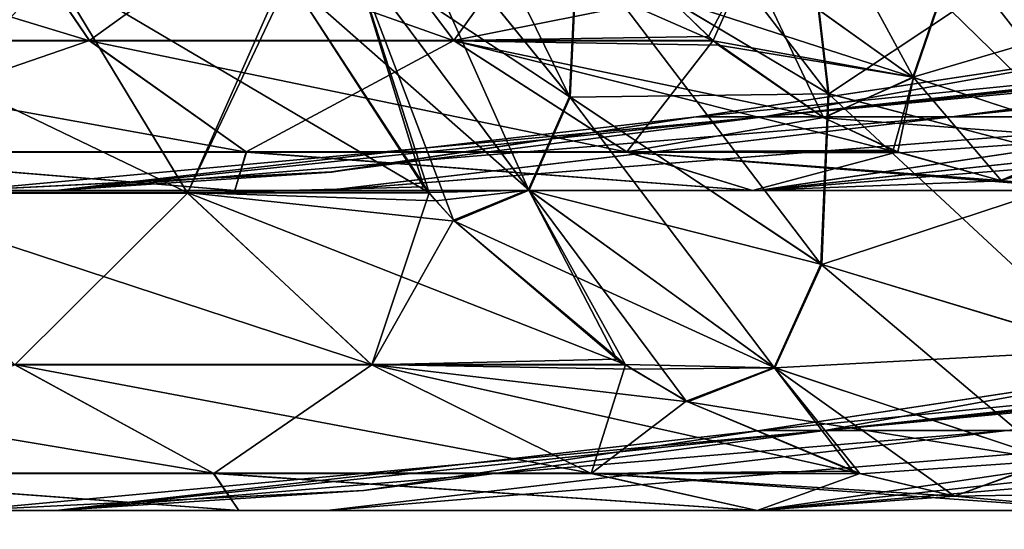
# Model space of a CAD drawing. Header units: millimetres. Extents: x -294 to 294, y -16 to 444.
# Tile 6 of 256: x -212 to -206, y 0 to 3. Entities that reach past the tile are written whole.
import ezdxf

# ---------------------------------------------------------------- set-up
doc = ezdxf.new("R2010")
doc.units = ezdxf.units.MM
doc.header["$LTSCALE"] = 65.185185
for name, color, linetype in [('1795', 7, 'CONTINUOUS'), ('1803', 7, 'CONTINUOUS'), ('1804', 7, 'CONTINUOUS'), ('1805', 7, 'CONTINUOUS'), ('1806', 7, 'CONTINUOUS'), ('1807', 7, 'CONTINUOUS'), ('1808', 7, 'CONTINUOUS'), ('556', 7, 'CONTINUOUS'), ('557', 7, 'CONTINUOUS'), ('559', 7, 'CONTINUOUS'), ('561', 7, 'CONTINUOUS'), ('571', 7, 'CONTINUOUS'), ('577', 7, 'CONTINUOUS'), ('578', 7, 'CONTINUOUS'), ('579', 7, 'CONTINUOUS'), ('580', 7, 'CONTINUOUS'), ('581', 7, 'CONTINUOUS'), ('582', 7, 'CONTINUOUS'), ('606', 7, 'CONTINUOUS'), ('607', 7, 'CONTINUOUS'), ('631', 7, 'CONTINUOUS'), ('632', 7, 'CONTINUOUS'), ('731', 7, 'CONTINUOUS'), ('732', 7, 'CONTINUOUS'), ('751', 7, 'CONTINUOUS'), ('752', 7, 'CONTINUOUS')]:
    doc.layers.add(name, color=color, linetype=linetype)

msp = doc.modelspace()

# ---------------------------------------------------------------- linework, layer by layer
at = {"layer": '1795', "linetype": 'Continuous'}
for points in [[(-212.3435, 0, -70.6064), (-211.7659, 0, -66.2193), (-212.3435, 0, -276.3936), (-212.3435, 0, -70.6064)], [(-212.3435, 0, -276.3936), (-211.7659, 0, -66.2193), (-211.7659, 0, -280.7807), (-212.3435, 0, -276.3936)], [(-211.7659, 0, -66.2193), (-210.0725, 0, -62.1313), (-211.7659, 0, -280.7807), (-211.7659, 0, -66.2193)], [(-211.7659, 0, -280.7807), (-210.0725, 0, -62.1313), (-210.0725, 0, -284.8687), (-211.7659, 0, -280.7807)], [(-210.0725, 0, -62.1313), (-207.379, 0, -58.621), (-210.0725, 0, -284.8687), (-210.0725, 0, -62.1313)], [(-210.0725, 0, -284.8687), (-207.379, 0, -58.621), (-207.379, 0, -288.379), (-210.0725, 0, -284.8687)], [(-207.379, 0, -58.621), (-203.8687, 0, -55.9275), (-207.379, 0, -288.379), (-207.379, 0, -58.621)], [(-207.379, 0, -288.379), (-203.8687, 0, -55.9275), (-203.8687, 0, -291.0725), (-207.379, 0, -288.379)]]:
    msp.add_3dface(points, dxfattribs=at)
at = {"layer": '1803', "linetype": 'Continuous'}
for points in [[(-211.7659, 0, -280.7807), (-210.0725, 0, -284.8687), (-205.8243, 0.5, -282.2757), (-211.7659, 0, -280.7807)], [(-209.8441, 0.1252, -276.3936), (-211.7659, 0, -280.7807), (-207.3685, 0.5, -276.3936), (-209.8441, 0.1252, -276.3936)], [(-207.3685, 0.5, -276.3936), (-211.7659, 0, -280.7807), (-206.9627, 0.5, -279.4849), (-207.3685, 0.5, -276.3936)], [(-206.9627, 0.5, -279.4849), (-211.7659, 0, -280.7807), (-205.8243, 0.5, -282.2757), (-206.9627, 0.5, -279.4849)], [(-210.0725, 0, -284.8687), (-207.379, 0, -288.379), (-203.9892, 0.5, -284.7312), (-210.0725, 0, -284.8687)], [(-205.8243, 0.5, -282.2757), (-210.0725, 0, -284.8687), (-203.9892, 0.5, -284.7312), (-205.8243, 0.5, -282.2757)], [(-207.379, 0, -288.379), (-203.8687, 0, -291.0725), (-202.8349, 0.5, -285.7758), (-207.379, 0, -288.379)], [(-203.9892, 0.5, -284.7312), (-207.379, 0, -288.379), (-202.8349, 0.5, -285.7758), (-203.9892, 0.5, -284.7312)], [(-212.3435, 0, -276.3936), (-211.7659, 0, -280.7807), (-209.8441, 0.1252, -276.3936), (-212.3435, 0, -276.3936)]]:
    msp.add_3dface(points, dxfattribs=at)
at = {"layer": '1804', "linetype": 'Continuous'}
for points in [[(-209.8441, 0.1252, -276.3936), (-207.3685, 0.5, -276.3936), (-209.8428, 0.1254, -70.6064), (-209.8441, 0.1252, -276.3936)], [(-209.8428, 0.1254, -70.6064), (-207.3685, 0.5, -276.3936), (-207.3685, 0.5, -70.6064), (-209.8428, 0.1254, -70.6064)], [(-212.3435, 0, -70.6064), (-209.8441, 0.1252, -276.3936), (-209.8428, 0.1254, -70.6064), (-212.3435, 0, -70.6064)], [(-212.3435, 0, -70.6064), (-212.3435, 0, -276.3936), (-209.8441, 0.1252, -276.3936), (-212.3435, 0, -70.6064)]]:
    msp.add_3dface(points, dxfattribs=at)
at = {"layer": '1805', "linetype": 'Continuous'}
for points in [[(-207.3685, 0.5, -70.6064), (-204.8943, 0.8746, -276.3936), (-204.8929, 0.8748, -70.6064), (-207.3685, 0.5, -70.6064)], [(-207.3685, 0.5, -70.6064), (-207.3685, 0.5, -276.3936), (-204.8943, 0.8746, -276.3936), (-207.3685, 0.5, -70.6064)]]:
    msp.add_3dface(points, dxfattribs=at)
at = {"layer": '1806', "linetype": 'Continuous'}
for points in [[(-202.0507, 1, -278.5577), (-202.3072, 1, -277.4898), (-206.9627, 0.5, -279.4849), (-202.0507, 1, -278.5577)], [(-202.0507, 1, -278.5577), (-206.9627, 0.5, -279.4849), (-205.8243, 0.5, -282.2757), (-202.0507, 1, -278.5577)], [(-202.3072, 1, -277.4898), (-202.3936, 1, -276.3936), (-206.9627, 0.5, -279.4849), (-202.3072, 1, -277.4898)], [(-206.9627, 0.5, -279.4849), (-202.3936, 1, -276.3936), (-204.8943, 0.8746, -276.3936), (-206.9627, 0.5, -279.4849)], [(-207.3685, 0.5, -276.3936), (-206.9627, 0.5, -279.4849), (-204.8943, 0.8746, -276.3936), (-207.3685, 0.5, -276.3936)]]:
    msp.add_3dface(points, dxfattribs=at)
at = {"layer": '1807', "linetype": 'Continuous'}
for points in [[(-202.3072, 1, -69.5104), (-207.3685, 0.5, -70.6064), (-204.8929, 0.8748, -70.6064), (-202.3072, 1, -69.5104)], [(-207.3685, 0.5, -70.6064), (-202.3072, 1, -69.5104), (-206.9627, 0.5, -67.5151), (-207.3685, 0.5, -70.6064)], [(-202.3072, 1, -69.5104), (-202.0506, 1, -68.442), (-206.9627, 0.5, -67.5151), (-202.3072, 1, -69.5104)], [(-202.0506, 1, -68.442), (-201.6304, 1, -67.428), (-206.9627, 0.5, -67.5151), (-202.0506, 1, -68.442)], [(-206.9627, 0.5, -67.5151), (-201.6304, 1, -67.428), (-205.8243, 0.5, -64.7243), (-206.9627, 0.5, -67.5151)]]:
    msp.add_3dface(points, dxfattribs=at)
at = {"layer": '1808', "linetype": 'Continuous'}
for points in [[(-211.7659, 0, -66.2193), (-212.3435, 0, -70.6064), (-206.9627, 0.5, -67.5151), (-211.7659, 0, -66.2193)], [(-212.3435, 0, -70.6064), (-209.8428, 0.1254, -70.6064), (-206.9627, 0.5, -67.5151), (-212.3435, 0, -70.6064)], [(-210.0725, 0, -62.1313), (-211.7659, 0, -66.2193), (-205.8243, 0.5, -64.7243), (-210.0725, 0, -62.1313)], [(-211.7659, 0, -66.2193), (-206.9627, 0.5, -67.5151), (-205.8243, 0.5, -64.7243), (-211.7659, 0, -66.2193)], [(-207.379, 0, -58.621), (-210.0725, 0, -62.1313), (-203.9892, 0.5, -62.2688), (-207.379, 0, -58.621)], [(-210.0725, 0, -62.1313), (-205.8243, 0.5, -64.7243), (-203.9892, 0.5, -62.2688), (-210.0725, 0, -62.1313)], [(-209.8428, 0.1254, -70.6064), (-207.3685, 0.5, -70.6064), (-206.9627, 0.5, -67.5151), (-209.8428, 0.1254, -70.6064)], [(-203.8687, 0, -55.9275), (-207.379, 0, -58.621), (-201.5259, 0.5, -60.3208), (-203.8687, 0, -55.9275)], [(-207.379, 0, -58.621), (-203.9892, 0.5, -62.2688), (-202.8349, 0.5, -61.2242), (-207.379, 0, -58.621)], [(-207.379, 0, -58.621), (-202.8349, 0.5, -61.2242), (-201.5259, 0.5, -60.3208), (-207.379, 0, -58.621)]]:
    msp.add_3dface(points, dxfattribs=at)
at = {"layer": '556', "linetype": 'Continuous'}
for points in [[(-238.5, 0), (-205.1637, 0, -40.987), (-225.013, 0, -60.8363), (-238.5, 0)], [(-205.1637, 0, -40.987), (-238.5, 0), (-13, 0), (-205.1637, 0, -40.987)], [(-13, 0, -374), (-238.5, 0, -374), (-13, 0, -362.9982), (-13, 0, -374)], [(-205.1637, 0, -306.013), (-238.5, 0, -374), (-207.3843, 0, -300.612), (-205.1637, 0, -306.013)], [(-238.5, 0, -374), (-205.1637, 0, -306.013), (-13, 0, -330.4982), (-238.5, 0, -374)], [(-238.5, 0, -374), (-214.7517, 0, -291.6227), (-210.6227, 0, -295.7517), (-238.5, 0, -374)], [(-238.5, 0, -374), (-210.6227, 0, -295.7517), (-207.3843, 0, -300.612), (-238.5, 0, -374)], [(-238.5, 0, -374), (-13, 0, -330.4982), (-13, 0, -347), (-238.5, 0, -374)], [(-238.5, 0, -374), (-13, 0, -347), (-13, 0, -362.9982), (-238.5, 0, -374)], [(-225.013, 0, -60.8363), (-205.1637, 0, -40.987), (-219.612, 0, -58.6157), (-225.013, 0, -60.8363)], [(-205.1637, 0, -40.987), (-214.7517, 0, -55.3773), (-219.612, 0, -58.6157), (-205.1637, 0, -40.987)], [(-205.1637, 0, -40.987), (-210.6227, 0, -51.2483), (-214.7517, 0, -55.3773), (-205.1637, 0, -40.987)], [(-205.1637, 0, -40.987), (-207.3843, 0, -46.388), (-210.6227, 0, -51.2483), (-205.1637, 0, -40.987)]]:
    msp.add_3dface(points, dxfattribs=at)
at = {"layer": '557', "linetype": 'Continuous'}
for points in [[(-238.5, -16, -374), (164.6174, 2.3008, -374), (167, 0, -374), (-238.5, -16, -374)], [(164.6174, 2.3008, -374), (-238.5, -16, -374), (-13, 0, -374), (164.6174, 2.3008, -374)], [(-238.5, -16, -374), (-238.5, 0, -374), (-13, 0, -374), (-238.5, -16, -374)], [(238.5, 0, -374), (-238.5, -16, -374), (167, 0, -374), (238.5, 0, -374)], [(-238.5, -16, -374), (238.5, 0, -374), (238.5, -16, -374), (-238.5, -16, -374)]]:
    msp.add_3dface(points, dxfattribs=at)
at = {"layer": '559', "linetype": 'Continuous'}
for points in [[(-238.5, 100, 19), (-238.5, -16, 19), (238.5, -16, 19), (-238.5, 100, 19)], [(-238.5, 100, 19), (238.5, -16, 19), (238.5, 100, 19), (-238.5, 100, 19)]]:
    msp.add_3dface(points, dxfattribs=at)
at = {"layer": '561', "linetype": 'Continuous'}
for points in [[(-238.5, 0), (-238.5, 100), (-9.3062, 54.7815), (-238.5, 0)], [(-238.5, 0), (-9.3062, 54.7815), (-10.2662, 54.158), (-238.5, 0)], [(-238.5, 0), (-10.2662, 54.158), (-10.9229, 53.2203), (-238.5, 0)], [(-11.1805, 52.1047), (-238.5, 0), (-10.9229, 53.2203), (-11.1805, 52.1047)], [(-13, 0), (-238.5, 0), (-11.1805, 52.1047), (-13, 0)]]:
    msp.add_3dface(points, dxfattribs=at)
at = {"layer": '571', "linetype": 'Continuous'}
for points in [[(-210.6482, 2, -295.7692), (-214.7693, 2, -291.6482), (-211.7658, 2, -280.7808), (-210.6482, 2, -295.7692)], [(-211.7658, 2, -280.7808), (-214.7693, 2, -291.6482), (-212.3435, 2, -276.3936), (-211.7658, 2, -280.7808)], [(-214.7692, 2, -55.3518), (-210.6482, 2, -51.2307), (-212.3435, 2, -70.6064), (-214.7692, 2, -55.3518)], [(-212.3435, 2, -70.6064), (-210.6482, 2, -51.2307), (-211.7657, 2, -66.2186), (-212.3435, 2, -70.6064)], [(-210.0736, 2, -284.8668), (-210.6482, 2, -295.7692), (-211.7658, 2, -280.7808), (-210.0736, 2, -284.8668)], [(-211.7657, 2, -66.2186), (-210.6482, 2, -51.2307), (-210.0715, 2, -62.1296), (-211.7657, 2, -66.2186)], [(-210.6482, 2, -51.2307), (-207.4149, 2, -46.3798), (-210.0715, 2, -62.1296), (-210.6482, 2, -51.2307)], [(-207.4149, 2, -300.6202), (-210.6482, 2, -295.7692), (-210.0736, 2, -284.8668), (-207.4149, 2, -300.6202)], [(-207.3811, 2, -288.3768), (-207.4149, 2, -300.6202), (-210.0736, 2, -284.8668), (-207.3811, 2, -288.3768)], [(-210.0715, 2, -62.1296), (-207.4149, 2, -46.3798), (-207.3768, 2, -58.6189), (-210.0715, 2, -62.1296)], [(-205.1959, 2, -306.013), (-207.4149, 2, -300.6202), (-207.3811, 2, -288.3768), (-205.1959, 2, -306.013)], [(-207.4149, 2, -46.3798), (-205.1959, 2, -40.987), (-207.3768, 2, -58.6189), (-207.4149, 2, -46.3798)], [(-203.8704, 2, -291.0715), (-205.1959, 2, -306.013), (-207.3811, 2, -288.3768), (-203.8704, 2, -291.0715)], [(-207.3768, 2, -58.6189), (-205.1959, 2, -40.987), (-203.8668, 2, -55.9264), (-207.3768, 2, -58.6189)]]:
    msp.add_3dface(points, dxfattribs=at)
at = {"layer": '577', "linetype": 'Continuous'}
for points in [[(-211.7657, 2, -66.2186), (-210.0715, 2, -62.1296), (-206.1707, 2.46, -64.5282), (-211.7657, 2, -66.2186)], [(-210.0441, 2.1152, -70.6064), (-211.7657, 2, -66.2186), (-207.7665, 2.46, -70.6064), (-210.0441, 2.1152, -70.6064)], [(-207.7665, 2.46, -70.6064), (-211.7657, 2, -66.2186), (-207.3452, 2.46, -67.405), (-207.7665, 2.46, -70.6064)], [(-207.3452, 2.46, -67.405), (-211.7657, 2, -66.2186), (-206.1707, 2.46, -64.5282), (-207.3452, 2.46, -67.405)], [(-210.0715, 2, -62.1296), (-207.3768, 2, -58.6189), (-204.2749, 2.46, -61.9918), (-210.0715, 2, -62.1296)], [(-206.1707, 2.46, -64.5282), (-210.0715, 2, -62.1296), (-204.2749, 2.46, -61.9918), (-206.1707, 2.46, -64.5282)], [(-207.3768, 2, -58.6189), (-203.8668, 2, -55.9264), (-203.0807, 2.46, -60.9111), (-207.3768, 2, -58.6189)], [(-204.2749, 2.46, -61.9918), (-207.3768, 2, -58.6189), (-203.0807, 2.46, -60.9111), (-204.2749, 2.46, -61.9918)], [(-212.3435, 2, -70.6064), (-211.7657, 2, -66.2186), (-210.0441, 2.1152, -70.6064), (-212.3435, 2, -70.6064)]]:
    msp.add_3dface(points, dxfattribs=at)
at = {"layer": '578', "linetype": 'Continuous'}
for points in [[(-210.0441, 2.1152, -70.6064), (-207.7665, 2.46, -70.6064), (-210.0429, 2.1154, -276.3936), (-210.0441, 2.1152, -70.6064)], [(-207.7665, 2.46, -70.6064), (-207.7665, 2.46, -276.3936), (-210.0429, 2.1154, -276.3936), (-207.7665, 2.46, -70.6064)], [(-212.3435, 2, -276.3936), (-210.0441, 2.1152, -70.6064), (-210.0429, 2.1154, -276.3936), (-212.3435, 2, -276.3936)], [(-212.3435, 2, -276.3936), (-212.3435, 2, -70.6064), (-210.0441, 2.1152, -70.6064), (-212.3435, 2, -276.3936)]]:
    msp.add_3dface(points, dxfattribs=at)
at = {"layer": '579', "linetype": 'Continuous'}
for points in [[(-207.7665, 2.46, -276.3936), (-205.0943, 2.8646, -70.6064), (-205.0929, 2.8647, -276.3936), (-207.7665, 2.46, -276.3936)], [(-207.7665, 2.46, -276.3936), (-207.7665, 2.46, -70.6064), (-205.0943, 2.8646, -70.6064), (-207.7665, 2.46, -276.3936)]]:
    msp.add_3dface(points, dxfattribs=at)
at = {"layer": '580', "linetype": 'Continuous'}
for points in [[(-202.0507, 3, -68.4423), (-202.3072, 3, -69.5102), (-207.3452, 2.46, -67.405), (-202.0507, 3, -68.4423)], [(-202.0507, 3, -68.4423), (-207.3452, 2.46, -67.405), (-206.1707, 2.46, -64.5282), (-202.0507, 3, -68.4423)], [(-202.3072, 3, -69.5102), (-202.3936, 3, -70.6064), (-207.3452, 2.46, -67.405), (-202.3072, 3, -69.5102)], [(-207.3452, 2.46, -67.405), (-202.3936, 3, -70.6064), (-205.0943, 2.8646, -70.6064), (-207.3452, 2.46, -67.405)], [(-201.0573, 3, -66.4927), (-201.6309, 3, -67.429), (-206.1707, 2.46, -64.5282), (-201.0573, 3, -66.4927)], [(-201.0573, 3, -66.4927), (-206.1707, 2.46, -64.5282), (-204.2749, 2.46, -61.9918), (-201.0573, 3, -66.4927)], [(-201.6309, 3, -67.429), (-202.0507, 3, -68.4423), (-206.1707, 2.46, -64.5282), (-201.6309, 3, -67.429)], [(-207.7665, 2.46, -70.6064), (-207.3452, 2.46, -67.405), (-205.0943, 2.8646, -70.6064), (-207.7665, 2.46, -70.6064)]]:
    msp.add_3dface(points, dxfattribs=at)
at = {"layer": '581', "linetype": 'Continuous'}
for points in [[(-202.3072, 3, -277.4896), (-207.7665, 2.46, -276.3936), (-205.0929, 2.8647, -276.3936), (-202.3072, 3, -277.4896)], [(-207.7665, 2.46, -276.3936), (-202.3072, 3, -277.4896), (-207.3452, 2.46, -279.595), (-207.7665, 2.46, -276.3936)], [(-202.3072, 3, -277.4896), (-202.0506, 3, -278.558), (-207.3452, 2.46, -279.595), (-202.3072, 3, -277.4896)], [(-202.0506, 3, -278.558), (-201.6304, 3, -279.572), (-207.3452, 2.46, -279.595), (-202.0506, 3, -278.558)], [(-207.3452, 2.46, -279.595), (-201.6304, 3, -279.572), (-206.1707, 2.46, -282.4718), (-207.3452, 2.46, -279.595)], [(-201.6304, 3, -279.572), (-201.056, 3, -280.5091), (-206.1707, 2.46, -282.4718), (-201.6304, 3, -279.572)], [(-206.1707, 2.46, -282.4718), (-201.056, 3, -280.5091), (-204.2749, 2.46, -285.0082), (-206.1707, 2.46, -282.4718)]]:
    msp.add_3dface(points, dxfattribs=at)
at = {"layer": '582', "linetype": 'Continuous'}
for points in [[(-211.7658, 2, -280.7808), (-212.3435, 2, -276.3936), (-207.3452, 2.46, -279.595), (-211.7658, 2, -280.7808)], [(-212.3435, 2, -276.3936), (-210.0429, 2.1154, -276.3936), (-207.3452, 2.46, -279.595), (-212.3435, 2, -276.3936)], [(-210.0736, 2, -284.8668), (-211.7658, 2, -280.7808), (-206.1707, 2.46, -282.4718), (-210.0736, 2, -284.8668)], [(-211.7658, 2, -280.7808), (-207.3452, 2.46, -279.595), (-206.1707, 2.46, -282.4718), (-211.7658, 2, -280.7808)], [(-207.3811, 2, -288.3768), (-210.0736, 2, -284.8668), (-204.2749, 2.46, -285.0082), (-207.3811, 2, -288.3768)], [(-210.0736, 2, -284.8668), (-206.1707, 2.46, -282.4718), (-204.2749, 2.46, -285.0082), (-210.0736, 2, -284.8668)], [(-210.0429, 2.1154, -276.3936), (-207.7665, 2.46, -276.3936), (-207.3452, 2.46, -279.595), (-210.0429, 2.1154, -276.3936)], [(-203.8704, 2, -291.0715), (-207.3811, 2, -288.3768), (-201.7306, 2.46, -287.0206), (-203.8704, 2, -291.0715)], [(-207.3811, 2, -288.3768), (-204.2749, 2.46, -285.0082), (-203.0807, 2.46, -286.0889), (-207.3811, 2, -288.3768)], [(-207.3811, 2, -288.3768), (-203.0807, 2.46, -286.0889), (-201.7306, 2.46, -287.0206), (-207.3811, 2, -288.3768)]]:
    msp.add_3dface(points, dxfattribs=at)
at = {"layer": '606', "linetype": 'Continuous'}
for points in [[(-214.4257, 2.9367, -51.5743), (-212.2829, 4.0024, -47.6692), (-211.5563, 2.9367, -48.1888), (-214.4257, 2.9367, -51.5743)], [(-212.2829, 4.0024, -47.6692), (-210.0823, 4.0024, -43.9854), (-211.5563, 2.9367, -48.1888), (-212.2829, 4.0024, -47.6692)], [(-211.5563, 2.9367, -48.1888), (-210.0823, 4.0024, -43.9854), (-209.2804, 2.9367, -44.3789), (-211.5563, 2.9367, -48.1888)], [(-210.0823, 4.0024, -43.9854), (-208.5153, 4.0026, -39.9908), (-209.2804, 2.9367, -44.3789), (-210.0823, 4.0024, -43.9854)], [(-208.5153, 4.0026, -39.9908), (-207.9373, 3.2058, -40.1642), (-209.2804, 2.9367, -44.3789), (-208.5153, 4.0026, -39.9908)], [(-209.2804, 2.9367, -44.3789), (-207.9373, 3.2058, -40.1642), (-207.6891, 2.9629, -40.2387), (-209.2804, 2.9367, -44.3789)], [(-207.66, 2.9371, -40.2475), (-209.2804, 2.9367, -44.3789), (-207.6891, 2.9629, -40.2387), (-207.66, 2.9371, -40.2475)], [(-213.5743, 2.2412, -52.4257), (-214.4257, 2.9367, -51.5743), (-211.5563, 2.9367, -48.1888), (-213.5743, 2.2412, -52.4257)], [(-210.5768, 2.2412, -48.8892), (-213.5743, 2.2412, -52.4257), (-211.5563, 2.9367, -48.1888), (-210.5768, 2.2412, -48.8892)], [(-210.5768, 2.2412, -48.8892), (-211.5563, 2.9367, -48.1888), (-209.2804, 2.9367, -44.3789), (-210.5768, 2.2412, -48.8892)], [(-208.1994, 2.2412, -44.9094), (-210.5768, 2.2412, -48.8892), (-209.2804, 2.9367, -44.3789), (-208.1994, 2.2412, -44.9094)], [(-208.1994, 2.2412, -44.9094), (-209.2804, 2.9367, -44.3789), (-207.66, 2.9371, -40.2475), (-208.1994, 2.2412, -44.9094)], [(-208.1994, 2.2412, -44.9094), (-207.66, 2.9371, -40.2475), (-206.9711, 2.4553, -40.4542), (-208.1994, 2.2412, -44.9094)], [(-208.1994, 2.2412, -44.9094), (-206.9711, 2.4553, -40.4542), (-206.5364, 2.2528, -40.5847), (-208.1994, 2.2412, -44.9094)], [(-210.6482, 2, -51.2307), (-214.7692, 2, -55.3518), (-213.5743, 2.2412, -52.4257), (-210.6482, 2, -51.2307)], [(-210.5768, 2.2412, -48.8892), (-210.6482, 2, -51.2307), (-213.5743, 2.2412, -52.4257), (-210.5768, 2.2412, -48.8892)], [(-207.4149, 2, -46.3798), (-210.6482, 2, -51.2307), (-210.5768, 2.2412, -48.8892), (-207.4149, 2, -46.3798)], [(-208.1994, 2.2412, -44.9094), (-207.4149, 2, -46.3798), (-210.5768, 2.2412, -48.8892), (-208.1994, 2.2412, -44.9094)], [(-206.5068, 2.2414, -40.5935), (-208.1994, 2.2412, -44.9094), (-206.5364, 2.2528, -40.5847), (-206.5068, 2.2414, -40.5935)], [(-206.5068, 2.2414, -40.5935), (-207.4149, 2, -46.3798), (-208.1994, 2.2412, -44.9094), (-206.5068, 2.2414, -40.5935)], [(-205.8584, 2.0603, -40.7881), (-207.4149, 2, -46.3798), (-206.5068, 2.2414, -40.5935), (-205.8584, 2.0603, -40.7881)], [(-205.1959, 2, -40.987), (-207.4149, 2, -46.3798), (-205.8584, 2.0603, -40.7881), (-205.1959, 2, -40.987)]]:
    msp.add_3dface(points, dxfattribs=at)
at = {"layer": '607', "linetype": 'Continuous'}
for points in [[(-207.4372, 3.4424, -38.0576), (-207.195, 4.1555, -35.9903), (-206.4087, 2.7067, -38.1039), (-207.4372, 3.4424, -38.0576)], [(-206.4087, 2.7067, -38.1039), (-207.195, 4.1555, -35.9903), (-206.1449, 3.4789, -35.7882), (-206.4087, 2.7067, -38.1039)], [(-205.2439, 2.3244, -38.2501), (-206.4087, 2.7067, -38.1039), (-206.1449, 3.4789, -35.7882), (-205.2439, 2.3244, -38.2501)], [(-204.9601, 3.1347, -35.7439), (-205.2439, 2.3244, -38.2501), (-206.1449, 3.4789, -35.7882), (-204.9601, 3.1347, -35.7439)], [(-207.6891, 2.9629, -40.2387), (-207.9373, 3.2058, -40.1642), (-207.4372, 3.4424, -38.0576), (-207.6891, 2.9629, -40.2387)], [(-207.66, 2.9371, -40.2475), (-207.6891, 2.9629, -40.2387), (-207.4372, 3.4424, -38.0576), (-207.66, 2.9371, -40.2475)], [(-206.9711, 2.4553, -40.4542), (-207.66, 2.9371, -40.2475), (-207.4372, 3.4424, -38.0576), (-206.9711, 2.4553, -40.4542)], [(-206.9711, 2.4553, -40.4542), (-207.4372, 3.4424, -38.0576), (-206.4087, 2.7067, -38.1039), (-206.9711, 2.4553, -40.4542)], [(-206.5364, 2.2528, -40.5847), (-206.9711, 2.4553, -40.4542), (-206.4087, 2.7067, -38.1039), (-206.5364, 2.2528, -40.5847)], [(-206.5068, 2.2414, -40.5935), (-206.5364, 2.2528, -40.5847), (-206.4087, 2.7067, -38.1039), (-206.5068, 2.2414, -40.5935)], [(-205.8584, 2.0603, -40.7881), (-206.5068, 2.2414, -40.5935), (-206.4087, 2.7067, -38.1039), (-205.8584, 2.0603, -40.7881)], [(-205.2439, 2.3244, -38.2501), (-205.8584, 2.0603, -40.7881), (-206.4087, 2.7067, -38.1039), (-205.2439, 2.3244, -38.2501)], [(-205.1959, 2, -40.987), (-205.8584, 2.0603, -40.7881), (-205.2439, 2.3244, -38.2501), (-205.1959, 2, -40.987)]]:
    msp.add_3dface(points, dxfattribs=at)
at = {"layer": '631', "linetype": 'Continuous'}
for points in [[(-207.9342, 3.2025, -306.8349), (-206.4121, 2.7084, -308.8964), (-207.4399, 3.4451, -308.9423), (-207.9342, 3.2025, -306.8349)], [(-206.4121, 2.7084, -308.8964), (-206.1484, 3.4804, -311.2114), (-207.4399, 3.4451, -308.9423), (-206.4121, 2.7084, -308.8964)], [(-206.4121, 2.7084, -308.8964), (-204.9637, 3.1352, -311.2562), (-206.1484, 3.4804, -311.2114), (-206.4121, 2.7084, -308.8964)], [(-207.6571, 2.9346, -306.7517), (-206.4121, 2.7084, -308.8964), (-207.9342, 3.2025, -306.8349), (-207.6571, 2.9346, -306.7517)], [(-205.2475, 2.325, -308.7505), (-204.9637, 3.1352, -311.2562), (-206.4121, 2.7084, -308.8964), (-205.2475, 2.325, -308.7505)], [(-207.6268, 2.9084, -306.7426), (-206.4121, 2.7084, -308.8964), (-207.6571, 2.9346, -306.7517), (-207.6268, 2.9084, -306.7426)], [(-206.9681, 2.4537, -306.5449), (-206.4121, 2.7084, -308.8964), (-207.6268, 2.9084, -306.7426), (-206.9681, 2.4537, -306.5449)], [(-206.9681, 2.4537, -306.5449), (-205.2475, 2.325, -308.7505), (-206.4121, 2.7084, -308.8964), (-206.9681, 2.4537, -306.5449)], [(-206.4919, 2.2358, -306.402), (-205.2475, 2.325, -308.7505), (-206.9681, 2.4537, -306.5449), (-206.4919, 2.2358, -306.402)], [(-205.1959, 2, -306.013), (-204.6854, 2.3752, -309.1138), (-205.8658, 2.0616, -306.2141), (-205.1959, 2, -306.013)], [(-205.8658, 2.0616, -306.2141), (-204.6854, 2.3752, -309.1138), (-205.2475, 2.325, -308.7505), (-205.8658, 2.0616, -306.2141)], [(-205.8658, 2.0616, -306.2141), (-205.2475, 2.325, -308.7505), (-206.4919, 2.2358, -306.402), (-205.8658, 2.0616, -306.2141)]]:
    msp.add_3dface(points, dxfattribs=at)
at = {"layer": '632', "linetype": 'Continuous'}
for points in [[(-212.2818, 4, -299.33), (-215.0564, 4, -296.0564), (-211.5545, 2.9349, -298.8099), (-212.2818, 4, -299.33)], [(-211.5545, 2.9349, -298.8099), (-215.0564, 4, -296.0564), (-214.4242, 2.9349, -295.4242), (-211.5545, 2.9349, -298.8099)], [(-210.0811, 4, -303.014), (-212.2818, 4, -299.33), (-209.2785, 2.9349, -302.6201), (-210.0811, 4, -303.014)], [(-209.2785, 2.9349, -302.6201), (-212.2818, 4, -299.33), (-211.5545, 2.9349, -298.8099), (-209.2785, 2.9349, -302.6201)], [(-207.6571, 2.9346, -306.7517), (-207.9342, 3.2025, -306.8349), (-210.0811, 4, -303.014), (-207.6571, 2.9346, -306.7517)], [(-207.6571, 2.9346, -306.7517), (-210.0811, 4, -303.014), (-209.2785, 2.9349, -302.6201), (-207.6571, 2.9346, -306.7517)], [(-213.5724, 2.2403, -294.5724), (-210.5747, 2.2403, -298.1092), (-214.4242, 2.9349, -295.4242), (-213.5724, 2.2403, -294.5724)], [(-210.5747, 2.2403, -298.1092), (-211.5545, 2.9349, -298.8099), (-214.4242, 2.9349, -295.4242), (-210.5747, 2.2403, -298.1092)], [(-210.5747, 2.2403, -298.1092), (-208.197, 2.2403, -302.0895), (-211.5545, 2.9349, -298.8099), (-210.5747, 2.2403, -298.1092)], [(-208.197, 2.2403, -302.0895), (-209.2785, 2.9349, -302.6201), (-211.5545, 2.9349, -298.8099), (-208.197, 2.2403, -302.0895)], [(-206.4919, 2.2358, -306.402), (-206.9681, 2.4537, -306.5449), (-209.2785, 2.9349, -302.6201), (-206.4919, 2.2358, -306.402)], [(-208.197, 2.2403, -302.0895), (-206.4919, 2.2358, -306.402), (-209.2785, 2.9349, -302.6201), (-208.197, 2.2403, -302.0895)], [(-206.9681, 2.4537, -306.5449), (-207.6268, 2.9084, -306.7426), (-209.2785, 2.9349, -302.6201), (-206.9681, 2.4537, -306.5449)], [(-207.6268, 2.9084, -306.7426), (-207.6571, 2.9346, -306.7517), (-209.2785, 2.9349, -302.6201), (-207.6268, 2.9084, -306.7426)], [(-214.7693, 2, -291.6482), (-210.6482, 2, -295.7692), (-213.5724, 2.2403, -294.5724), (-214.7693, 2, -291.6482)], [(-213.5724, 2.2403, -294.5724), (-210.6482, 2, -295.7692), (-210.5747, 2.2403, -298.1092), (-213.5724, 2.2403, -294.5724)], [(-210.6482, 2, -295.7692), (-207.4149, 2, -300.6202), (-210.5747, 2.2403, -298.1092), (-210.6482, 2, -295.7692)], [(-210.5747, 2.2403, -298.1092), (-207.4149, 2, -300.6202), (-208.197, 2.2403, -302.0895), (-210.5747, 2.2403, -298.1092)], [(-207.4149, 2, -300.6202), (-205.1959, 2, -306.013), (-208.197, 2.2403, -302.0895), (-207.4149, 2, -300.6202)], [(-205.1959, 2, -306.013), (-205.8658, 2.0616, -306.2141), (-208.197, 2.2403, -302.0895), (-205.1959, 2, -306.013)], [(-205.8658, 2.0616, -306.2141), (-206.4919, 2.2358, -306.402), (-208.197, 2.2403, -302.0895), (-205.8658, 2.0616, -306.2141)]]:
    msp.add_3dface(points, dxfattribs=at)
at = {"layer": '731', "linetype": 'Continuous'}
for points in [[(-206.9372, 2.6032, -33.5874), (-207.104, 4.0361, -31.7049), (-208.5081, 3.5401, -34.0946), (-206.9372, 2.6032, -33.5874)], [(-206.9372, 2.6032, -33.5874), (-205.3419, 3.6635, -31.2736), (-207.104, 4.0361, -31.7049), (-206.9372, 2.6032, -33.5874)], [(-209.9161, 3.4863, -37.8575), (-208.5533, 2.5836, -35.9031), (-209.6972, 3.9885, -36.2883), (-209.9161, 3.4863, -37.8575)], [(-208.5533, 2.5836, -35.9031), (-208.5081, 3.5401, -34.0946), (-209.6972, 3.9885, -36.2883), (-208.5533, 2.5836, -35.9031)], [(-205.1588, 2.137, -33.3645), (-205.3419, 3.6635, -31.2736), (-206.9372, 2.6032, -33.5874), (-205.1588, 2.137, -33.3645)], [(-208.5533, 2.5836, -35.9031), (-206.9372, 2.6032, -33.5874), (-208.5081, 3.5401, -34.0946), (-208.5533, 2.5836, -35.9031)], [(-210.3058, 3.32, -39.4455), (-208.8087, 2.0021, -37.8229), (-209.9161, 3.4863, -37.8575), (-210.3058, 3.32, -39.4455)], [(-208.8087, 2.0021, -37.8229), (-208.5533, 2.5836, -35.9031), (-209.9161, 3.4863, -37.8575), (-208.8087, 2.0021, -37.8229)], [(-209.4368, 1.9875, -39.706), (-208.8087, 2.0021, -37.8229), (-210.3058, 3.32, -39.4455), (-209.4368, 1.9875, -39.706)], [(-208.8087, 2.0021, -37.8229), (-206.9821, 1.538, -35.7017), (-208.5533, 2.5836, -35.9031), (-208.8087, 2.0021, -37.8229)], [(-206.9821, 1.538, -35.7017), (-206.9372, 2.6032, -33.5874), (-208.5533, 2.5836, -35.9031), (-206.9821, 1.538, -35.7017)], [(-206.9821, 1.538, -35.7017), (-205.1588, 2.137, -33.3645), (-206.9372, 2.6032, -33.5874), (-206.9821, 1.538, -35.7017)], [(-205.2095, 1.0018, -35.7132), (-205.1588, 2.137, -33.3645), (-206.9821, 1.538, -35.7017), (-205.2095, 1.0018, -35.7132)], [(-209.3918, 1.9359, -39.7195), (-208.8087, 2.0021, -37.8229), (-209.4368, 1.9875, -39.706), (-209.3918, 1.9359, -39.7195)], [(-209.2757, 1.8081, -39.7543), (-208.8087, 2.0021, -37.8229), (-209.3918, 1.9359, -39.7195), (-209.2757, 1.8081, -39.7543)], [(-209.2757, 1.8081, -39.7543), (-207.2745, 0.891, -37.9438), (-208.8087, 2.0021, -37.8229), (-209.2757, 1.8081, -39.7543)], [(-207.2745, 0.891, -37.9438), (-206.9821, 1.538, -35.7017), (-208.8087, 2.0021, -37.8229), (-207.2745, 0.891, -37.9438)], [(-208.2104, 0.9124, -40.0737), (-207.2745, 0.891, -37.9438), (-209.2757, 1.8081, -39.7543), (-208.2104, 0.9124, -40.0737)], [(-207.2745, 0.891, -37.9438), (-205.2095, 1.0018, -35.7132), (-206.9821, 1.538, -35.7017), (-207.2745, 0.891, -37.9438)], [(-205.5343, 0.3127, -38.2027), (-205.2095, 1.0018, -35.7132), (-207.2745, 0.891, -37.9438), (-205.5343, 0.3127, -38.2027)], [(-208.1652, 0.8832, -40.0872), (-207.2745, 0.891, -37.9438), (-208.2104, 0.9124, -40.0737), (-208.1652, 0.8832, -40.0872)], [(-207.819, 0.6788, -40.191), (-207.2745, 0.891, -37.9438), (-208.1652, 0.8832, -40.0872), (-207.819, 0.6788, -40.191)], [(-207.819, 0.6788, -40.191), (-205.5343, 0.3127, -38.2027), (-207.2745, 0.891, -37.9438), (-207.819, 0.6788, -40.191)], [(-206.7366, 0.2291, -40.5154), (-205.5343, 0.3127, -38.2027), (-207.819, 0.6788, -40.191), (-206.7366, 0.2291, -40.5154)], [(-206.1519, 0.0894, -40.6907), (-205.5343, 0.3127, -38.2027), (-206.7366, 0.2291, -40.5154), (-206.1519, 0.0894, -40.6907)], [(-206.1519, 0.0894, -40.6907), (-204.8705, 0.1113, -39.1632), (-205.5343, 0.3127, -38.2027), (-206.1519, 0.0894, -40.6907)], [(-205.1637, 0, -40.987), (-204.8705, 0.1113, -39.1632), (-206.1519, 0.0894, -40.6907), (-205.1637, 0, -40.987)]]:
    msp.add_3dface(points, dxfattribs=at)
at = {"layer": '732', "linetype": 'Continuous'}
for points in [[(-211.7846, 3.3743, -43.1445), (-213.8258, 3.3743, -46.5628), (-210.9461, 1.9877, -43.5557), (-211.7846, 3.3743, -43.1445)], [(-210.9461, 1.9877, -43.5557), (-213.8258, 3.3743, -46.5628), (-213.0661, 1.9877, -47.1059), (-210.9461, 1.9877, -43.5557)], [(-209.4368, 1.9875, -39.706), (-210.3058, 3.32, -39.4455), (-211.7846, 3.3743, -43.1445), (-209.4368, 1.9875, -39.706)], [(-209.4368, 1.9875, -39.706), (-211.7846, 3.3743, -43.1445), (-210.9461, 1.9877, -43.5557), (-209.4368, 1.9875, -39.706)], [(-210.9461, 1.9877, -43.5557), (-213.0661, 1.9877, -47.1059), (-209.7967, 0.9126, -44.1194), (-210.9461, 1.9877, -43.5557)], [(-209.7967, 0.9126, -44.1194), (-213.0661, 1.9877, -47.1059), (-212.0247, 0.9126, -47.8505), (-209.7967, 0.9126, -44.1194)], [(-208.2104, 0.9124, -40.0737), (-209.2757, 1.8081, -39.7543), (-210.9461, 1.9877, -43.5557), (-208.2104, 0.9124, -40.0737)], [(-208.2104, 0.9124, -40.0737), (-210.9461, 1.9877, -43.5557), (-209.7967, 0.9126, -44.1194), (-208.2104, 0.9124, -40.0737)], [(-209.2757, 1.8081, -39.7543), (-209.3918, 1.9359, -39.7195), (-210.9461, 1.9877, -43.5557), (-209.2757, 1.8081, -39.7543)], [(-209.3918, 1.9359, -39.7195), (-209.4368, 1.9875, -39.706), (-210.9461, 1.9877, -43.5557), (-209.3918, 1.9359, -39.7195)], [(-213.7545, 0.2324, -52.2455), (-210.7824, 0.2324, -48.7386), (-214.8343, 0.9126, -51.1657), (-213.7545, 0.2324, -52.2455)], [(-210.7824, 0.2324, -48.7386), (-212.0247, 0.9126, -47.8505), (-214.8343, 0.9126, -51.1657), (-210.7824, 0.2324, -48.7386)], [(-210.7824, 0.2324, -48.7386), (-208.4256, 0.2324, -44.7919), (-212.0247, 0.9126, -47.8505), (-210.7824, 0.2324, -48.7386)], [(-208.4256, 0.2324, -44.7919), (-209.7967, 0.9126, -44.1194), (-212.0247, 0.9126, -47.8505), (-208.4256, 0.2324, -44.7919)], [(-206.7366, 0.2291, -40.5154), (-207.819, 0.6788, -40.191), (-209.7967, 0.9126, -44.1194), (-206.7366, 0.2291, -40.5154)], [(-208.4256, 0.2324, -44.7919), (-206.7366, 0.2291, -40.5154), (-209.7967, 0.9126, -44.1194), (-208.4256, 0.2324, -44.7919)], [(-207.819, 0.6788, -40.191), (-208.1652, 0.8832, -40.0872), (-209.7967, 0.9126, -44.1194), (-207.819, 0.6788, -40.191)], [(-208.1652, 0.8832, -40.0872), (-208.2104, 0.9124, -40.0737), (-209.7967, 0.9126, -44.1194), (-208.1652, 0.8832, -40.0872)], [(-210.6227, 0, -51.2483), (-213.7545, 0.2324, -52.2455), (-214.7517, 0, -55.3773), (-210.6227, 0, -51.2483)], [(-210.7824, 0.2324, -48.7386), (-213.7545, 0.2324, -52.2455), (-210.6227, 0, -51.2483), (-210.7824, 0.2324, -48.7386)], [(-208.4256, 0.2324, -44.7919), (-210.7824, 0.2324, -48.7386), (-207.3843, 0, -46.388), (-208.4256, 0.2324, -44.7919)], [(-207.3843, 0, -46.388), (-210.7824, 0.2324, -48.7386), (-210.6227, 0, -51.2483), (-207.3843, 0, -46.388)], [(-205.1637, 0, -40.987), (-206.1519, 0.0894, -40.6907), (-208.4256, 0.2324, -44.7919), (-205.1637, 0, -40.987)], [(-205.1637, 0, -40.987), (-208.4256, 0.2324, -44.7919), (-207.3843, 0, -46.388), (-205.1637, 0, -40.987)], [(-206.1519, 0.0894, -40.6907), (-206.7366, 0.2291, -40.5154), (-208.4256, 0.2324, -44.7919), (-206.1519, 0.0894, -40.6907)]]:
    msp.add_3dface(points, dxfattribs=at)
at = {"layer": '751', "linetype": 'Continuous'}
for points in [[(-213.824, 3.3698, -300.4359), (-211.7826, 3.3698, -303.8545), (-213.0634, 1.984, -299.8921), (-213.824, 3.3698, -300.4359)], [(-213.0634, 1.984, -299.8921), (-211.7826, 3.3698, -303.8545), (-210.9431, 1.984, -303.4428), (-213.0634, 1.984, -299.8921)], [(-211.7826, 3.3698, -303.8545), (-210.3294, 3.3698, -307.5616), (-210.9431, 1.984, -303.4428), (-211.7826, 3.3698, -303.8545)], [(-210.3294, 3.3698, -307.5616), (-210.3078, 3.3242, -307.5551), (-210.9431, 1.984, -303.4428), (-210.3294, 3.3698, -307.5616)], [(-210.9431, 1.984, -303.4428), (-210.3078, 3.3242, -307.5551), (-209.4662, 2.022, -307.3028), (-210.9431, 1.984, -303.4428)], [(-213.0634, 1.984, -299.8921), (-210.9431, 1.984, -303.4428), (-212.0213, 0.9099, -299.1471), (-213.0634, 1.984, -299.8921)], [(-212.0213, 0.9099, -299.1471), (-210.9431, 1.984, -303.4428), (-209.7929, 0.9099, -302.8787), (-212.0213, 0.9099, -299.1471)], [(-209.4339, 1.9842, -307.2931), (-210.9431, 1.984, -303.4428), (-209.4662, 2.022, -307.3028), (-209.4339, 1.9842, -307.2931)], [(-210.9431, 1.984, -303.4428), (-209.4339, 1.9842, -307.2931), (-209.7929, 0.9099, -302.8787), (-210.9431, 1.984, -303.4428)], [(-209.4339, 1.9842, -307.2931), (-209.2821, 1.815, -307.2476), (-209.7929, 0.9099, -302.8787), (-209.4339, 1.9842, -307.2931)], [(-209.7929, 0.9099, -302.8787), (-209.2821, 1.815, -307.2476), (-208.2614, 0.9461, -306.9416), (-209.7929, 0.9099, -302.8787)], [(-208.2068, 0.91, -306.9253), (-209.7929, 0.9099, -302.8787), (-208.2614, 0.9461, -306.9416), (-208.2068, 0.91, -306.9253)], [(-210.7785, 0.231, -298.2586), (-213.7511, 0.231, -294.7511), (-212.0213, 0.9099, -299.1471), (-210.7785, 0.231, -298.2586)], [(-210.7785, 0.231, -298.2586), (-212.0213, 0.9099, -299.1471), (-209.7929, 0.9099, -302.8787), (-210.7785, 0.231, -298.2586)], [(-208.4213, 0.231, -302.206), (-210.7785, 0.231, -298.2586), (-209.7929, 0.9099, -302.8787), (-208.4213, 0.231, -302.206)], [(-208.4213, 0.231, -302.206), (-209.7929, 0.9099, -302.8787), (-208.2068, 0.91, -306.9253), (-208.4213, 0.231, -302.206)], [(-208.4213, 0.231, -302.206), (-208.2068, 0.91, -306.9253), (-207.8279, 0.6836, -306.8117), (-208.4213, 0.231, -302.206)], [(-208.4213, 0.231, -302.206), (-207.8279, 0.6836, -306.8117), (-206.7884, 0.2447, -306.5001), (-208.4213, 0.231, -302.206)], [(-210.6227, 0, -295.7517), (-214.7517, 0, -291.6227), (-213.7511, 0.231, -294.7511), (-210.6227, 0, -295.7517)], [(-210.7785, 0.231, -298.2586), (-210.6227, 0, -295.7517), (-213.7511, 0.231, -294.7511), (-210.7785, 0.231, -298.2586)], [(-207.3843, 0, -300.612), (-210.6227, 0, -295.7517), (-210.7785, 0.231, -298.2586), (-207.3843, 0, -300.612)], [(-208.4213, 0.231, -302.206), (-207.3843, 0, -300.612), (-210.7785, 0.231, -298.2586), (-208.4213, 0.231, -302.206)], [(-206.7436, 0.2312, -306.4867), (-208.4213, 0.231, -302.206), (-206.7884, 0.2447, -306.5001), (-206.7436, 0.2312, -306.4867)], [(-206.7436, 0.2312, -306.4867), (-207.3843, 0, -300.612), (-208.4213, 0.231, -302.206), (-206.7436, 0.2312, -306.4867)], [(-206.153, 0.0896, -306.3096), (-207.3843, 0, -300.612), (-206.7436, 0.2312, -306.4867), (-206.153, 0.0896, -306.3096)], [(-205.1637, 0, -306.013), (-207.3843, 0, -300.612), (-206.153, 0.0896, -306.3096), (-205.1637, 0, -306.013)]]:
    msp.add_3dface(points, dxfattribs=at)
at = {"layer": '752', "linetype": 'Continuous'}
for points in [[(-209.6999, 3.993, -310.7103), (-209.6482, 4.8172, -312.1845), (-208.5575, 2.5874, -311.096), (-209.6999, 3.993, -310.7103)], [(-208.5575, 2.5874, -311.096), (-209.6482, 4.8172, -312.1845), (-208.5123, 3.5435, -312.9035), (-208.5575, 2.5874, -311.096)], [(-208.5123, 3.5435, -312.9035), (-208.6476, 4.8305, -314.514), (-206.9424, 2.6053, -313.4115), (-208.5123, 3.5435, -312.9035)], [(-206.9424, 2.6053, -313.4115), (-208.6476, 4.8305, -314.514), (-207.109, 4.0379, -315.2933), (-206.9424, 2.6053, -313.4115)], [(-205.3473, 3.6639, -315.7256), (-205.1642, 2.1377, -313.6353), (-207.109, 4.0379, -315.2933), (-205.3473, 3.6639, -315.7256)], [(-205.1642, 2.1377, -313.6353), (-206.9424, 2.6053, -313.4115), (-207.109, 4.0379, -315.2933), (-205.1642, 2.1377, -313.6353)], [(-209.9187, 3.4911, -309.1421), (-209.6999, 3.993, -310.7103), (-208.8127, 2.0061, -309.1772), (-209.9187, 3.4911, -309.1421)], [(-208.8127, 2.0061, -309.1772), (-209.6999, 3.993, -310.7103), (-208.5575, 2.5874, -311.096), (-208.8127, 2.0061, -309.1772)], [(-208.5575, 2.5874, -311.096), (-208.5123, 3.5435, -312.9035), (-206.9872, 1.5404, -311.298), (-208.5575, 2.5874, -311.096)], [(-206.9872, 1.5404, -311.298), (-208.5123, 3.5435, -312.9035), (-206.9424, 2.6053, -313.4115), (-206.9872, 1.5404, -311.298)], [(-209.4662, 2.022, -307.3028), (-210.3078, 3.3242, -307.5551), (-209.9187, 3.4911, -309.1421), (-209.4662, 2.022, -307.3028)], [(-209.4339, 1.9842, -307.2931), (-209.4662, 2.022, -307.3028), (-209.9187, 3.4911, -309.1421), (-209.4339, 1.9842, -307.2931)], [(-209.2821, 1.815, -307.2476), (-209.4339, 1.9842, -307.2931), (-209.9187, 3.4911, -309.1421), (-209.2821, 1.815, -307.2476)], [(-209.2821, 1.815, -307.2476), (-209.9187, 3.4911, -309.1421), (-208.8127, 2.0061, -309.1772), (-209.2821, 1.815, -307.2476)], [(-208.8127, 2.0061, -309.1772), (-208.5575, 2.5874, -311.096), (-207.2795, 0.8936, -309.0568), (-208.8127, 2.0061, -309.1772)], [(-207.2795, 0.8936, -309.0568), (-208.5575, 2.5874, -311.096), (-206.9872, 1.5404, -311.298), (-207.2795, 0.8936, -309.0568)], [(-205.2148, 1.0026, -311.2872), (-206.9872, 1.5404, -311.298), (-206.9424, 2.6053, -313.4115), (-205.2148, 1.0026, -311.2872)], [(-205.1642, 2.1377, -313.6353), (-205.2148, 1.0026, -311.2872), (-206.9424, 2.6053, -313.4115), (-205.1642, 2.1377, -313.6353)], [(-208.2614, 0.9461, -306.9416), (-209.2821, 1.815, -307.2476), (-208.8127, 2.0061, -309.1772), (-208.2614, 0.9461, -306.9416)], [(-208.2068, 0.91, -306.9253), (-208.2614, 0.9461, -306.9416), (-208.8127, 2.0061, -309.1772), (-208.2068, 0.91, -306.9253)], [(-207.8279, 0.6836, -306.8117), (-208.2068, 0.91, -306.9253), (-208.8127, 2.0061, -309.1772), (-207.8279, 0.6836, -306.8117)], [(-207.8279, 0.6836, -306.8117), (-208.8127, 2.0061, -309.1772), (-207.2795, 0.8936, -309.0568), (-207.8279, 0.6836, -306.8117)], [(-205.5396, 0.3136, -308.7982), (-207.2795, 0.8936, -309.0568), (-206.9872, 1.5404, -311.298), (-205.5396, 0.3136, -308.7982)], [(-205.2148, 1.0026, -311.2872), (-205.5396, 0.3136, -308.7982), (-206.9872, 1.5404, -311.298), (-205.2148, 1.0026, -311.2872)], [(-206.7884, 0.2447, -306.5001), (-207.8279, 0.6836, -306.8117), (-207.2795, 0.8936, -309.0568), (-206.7884, 0.2447, -306.5001)], [(-206.153, 0.0896, -306.3096), (-206.7436, 0.2312, -306.4867), (-207.2795, 0.8936, -309.0568), (-206.153, 0.0896, -306.3096)], [(-205.5396, 0.3136, -308.7982), (-206.153, 0.0896, -306.3096), (-207.2795, 0.8936, -309.0568), (-205.5396, 0.3136, -308.7982)], [(-206.7436, 0.2312, -306.4867), (-206.7884, 0.2447, -306.5001), (-207.2795, 0.8936, -309.0568), (-206.7436, 0.2312, -306.4867)], [(-205.1637, 0, -306.013), (-206.153, 0.0896, -306.3096), (-205.5396, 0.3136, -308.7982), (-205.1637, 0, -306.013)]]:
    msp.add_3dface(points, dxfattribs=at)

doc.saveas('drawing.dxf')
